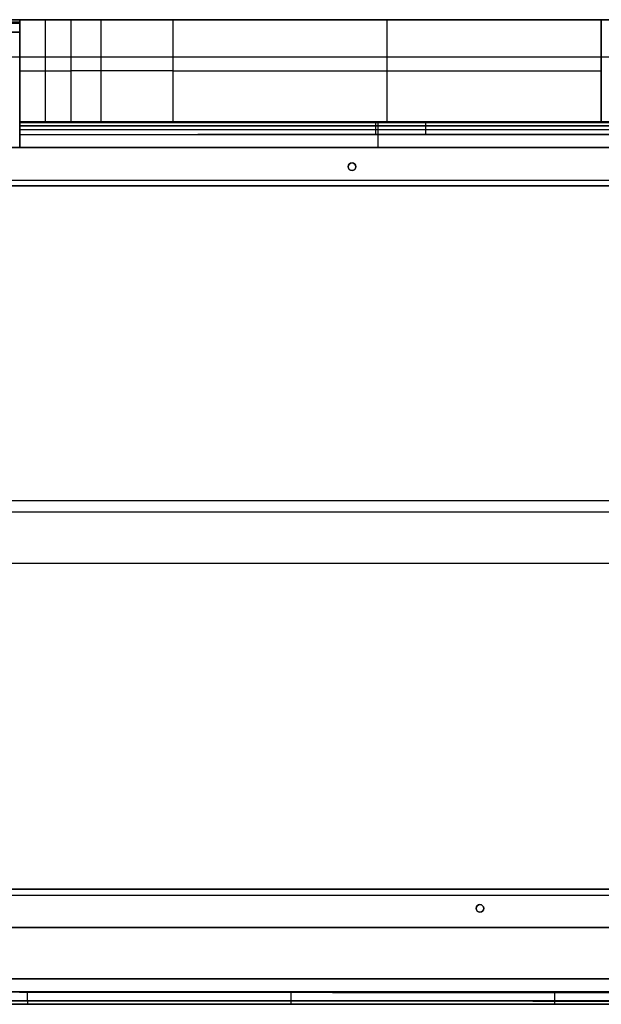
# Model space of a CAD drawing. Header units: millimetres. Extents: x -910 to 990, y -200 to 570.
# Tile 2 of 256: x -550 to -95, y -200 to 570. Entities that reach past the tile are written whole.
import ezdxf

# ---------------------------------------------------------------- set-up
doc = ezdxf.new("R2010")
doc.units = ezdxf.units.MM
for name, color, linetype, true_color in [('IGES level 19', 7, 'Continuous', 0xc0c0c0), ('IGES level 2', 7, 'Continuous', 0xc0c0c0), ('IGES level 23', 7, 'Continuous', 0xc0c0c0), ('IGES level 28', 7, 'Continuous', 0xc0c0c0)]:
    doc.layers.add(name, color=color, linetype=linetype, true_color=true_color)

msp = doc.modelspace()

# ---------------------------------------------------------------- linework, layer by layer
at = {"layer": 'IGES level 19'}
for centre in [(-290, 455, 225), (-290, 455, 285)]:
    msp.add_circle(centre, 3, dxfattribs=at)
at = {"layer": 'IGES level 19', "extrusion": (0, 0, -1)}
for centre in [(290, 455, -225), (290, 455, -255), (290, 455, -225), (290, 455, -285)]:
    msp.add_circle(centre, 3, dxfattribs=at)
at = {"layer": 'IGES level 19'}
for points in [[(-850, 470, 225), (-30, 470, 225), (790, 470, 225)], [(790, 470, 285), (-30, 470, 285), (-850, 470, 285)], [(-850, 470, 255), (-30, 470, 255), (790, 470, 255)], [(790, 470, 225), (-30, 470, 225), (-850, 470, 225)], [(790, 470, 285), (-30, 470, 285), (-850, 470, 285)], [(-293, 455, 285), (-293, 455, 255), (-293, 455, 225)], [(-290, 458, 285), (-290, 458, 255), (-290, 458, 225)], [(-287, 455, 285), (-287, 455, 255), (-287, 455, 225)], [(-290, 452, 285), (-290, 452, 255), (-290, 452, 225)], [(-824.6, 444.6, 225), (16, 444.6, 225), (856.6, 444.6, 225)], [(-824.6, 444.6, 285), (16, 444.6, 285), (856.6, 444.6, 285)], [(790, 440, 225), (-15, 440, 225), (-820, 440, 225)], [(-820, 440, 285), (-15, 440, 285), (790, 440, 285)], [(790, 440, 255), (-15, 440, 255), (-820, 440, 255)], [(-820, 440, 225), (-15, 440, 225), (790, 440, 225)], [(-820, 440, 285), (-15, 440, 285), (790, 440, 285)]]:
    msp.add_open_spline(points, degree=2, dxfattribs=at)
at = {"layer": 'IGES level 2', "extrusion": (-1, 0, 0)}
for centre, radius in [((-560, 375, 550), 10), ((-560, 375, 550), 10), ((-469.73, 385, 269.71), 20)]:
    msp.add_arc(centre, radius, 180, 270, dxfattribs=at)
at = {"layer": 'IGES level 2', "extrusion": (1, 0, 0)}
msp.add_arc((469.73, 385, -550), 20, 270, 0, dxfattribs=at)
msp.add_arc((469.73, 385, -550), 20, 270, 0, dxfattribs=at)
at = {"layer": 'IGES level 2'}
for points, degree in [([(-900, 570, 375), (-725, 570, 375), (-550, 570, 375)], 2), ([(-900, 570, 375), (-725, 570, 375), (-550, 570, 375)], 2), ([(-900, 570, 511.13), (-725, 570, 511.13), (-550, 570, 511.13)], 2), ([(-550, 570, 645.63), (-550, 570, 510.32), (-550, 570, 375)], 2), ([(-550, 570, 513.5), (-550, 529.86, 513.5), (-550, 489.73, 513.5)], 2), ([(-550, 570, 375), (-550, 570, 510.32), (-550, 570, 645.63)], 2), ([(-550, 567.07, 367.93), (-725, 567.07, 367.93), (-900, 567.07, 367.93)], 2), ([(-550, 560, 365), (-725, 560, 365), (-900, 560, 365)], 2), ([(-550, 560, 365), (-725, 560, 365), (-900, 560, 365)], 2), ([(-550, 480.23, 660.23), (-550, 507.03, 658.87), (-550, 533.84, 657.33), (-550, 560.64, 655.61)], 3), ([(-550, 560.64, 655.61), (-550, 533.84, 657.33), (-550, 507.03, 658.87), (-550, 480.23, 660.23)], 3), ([(-550, 560, 365), (-550, 514.86, 365), (-550, 469.73, 365)], 2), ([(-550, 469.73, 365), (-550, 514.86, 365), (-550, 560, 365)], 2), ([(-550, 519.56, 365), (-550, 519.56, 511.55), (-550, 519.56, 658.11)], 2), ([(7.06, 489.73, 653.25), (-178.63, 489.73, 653.27), (-364.32, 489.73, 652.27), (-550, 489.73, 650.24)], 3), ([(-550, 489.73, 385), (-271.47, 489.73, 385), (7.06, 489.73, 385)], 2), ([(-550, 489.73, 385), (-271.47, 489.73, 385), (7.06, 489.73, 385)], 2), ([(-550, 489.73, 650.24), (-550, 489.73, 517.62), (-550, 489.73, 385)], 2), ([(7.06, 489.73, 653.25), (-178.63, 489.73, 653.27), (-364.32, 489.73, 652.27), (-550, 489.73, 650.24)], 3), ([(-550, 489.73, 519.93), (-271.47, 489.73, 519.93), (7.06, 489.73, 519.93)], 2), ([(-550, 489.73, 385), (-550, 489.73, 517.62), (-550, 489.73, 650.24)], 2), ([(-271.47, 489.73, 385), (-271.47, 489.73, 518.76), (-271.47, 489.73, 652.52)], 2), ([(7.11, 483.87, 370.86), (-271.44, 483.87, 370.86), (-550, 483.87, 370.86)], 2), ([(-550, 480.23, 660.23), (-364.29, 480.43, 662.25), (-178.57, 480.52, 663.24), (7.15, 480.52, 663.22)], 3), ([(-550, 480.23, 660.23), (-364.29, 480.43, 662.25), (-178.57, 480.52, 663.24), (7.15, 480.52, 663.22)], 3), ([(7.24, 469.73, 365), (-271.38, 469.73, 365), (-550, 469.73, 365)], 2), ([(7.24, 469.73, 365), (-271.38, 469.73, 365), (-550, 469.73, 365)], 2), ([(855.2, 184.81, 657.34), (269.99, 184.81, 681.51), (-315.22, 184.81, 680.87), (-900.43, 184.81, 655.42)], 3), ([(-900, 185, 365), (-28.19, 185, 365), (843.62, 185, 365)], 2), ([(-750, -190, 365), (70, -190, 365), (890, -190, 365)], 2), ([(-750, -190, 365), (70, -190, 365), (890, -190, 365)], 2), ([(-750, -197.07, 367.93), (70, -197.07, 367.93), (890, -197.07, 367.93)], 2), ([(890, -200, 375), (70, -200, 375), (-750, -200, 375)], 2), ([(890, -200, 375), (70, -200, 375), (-750, -200, 375)], 2), ([(900, -200, 511.31), (75, -200, 511.31), (-750, -200, 511.31)], 2)]:
    msp.add_open_spline(points, degree=degree, dxfattribs=at)
for points, knots in [([(-550, 570, 645.63), (-610, 570, 645.55), (-670, 570, 645.46), (-786.67, 570, 645.26), (-843.33, 570, 645.15), (-900, 570, 645.02)], [0, 0, 0, 0, 0.1799985, 0.1799985, 0.3500005, 0.3500005, 0.3500005, 0.3500005]), ([(-550, 570, 645.63), (-610, 570, 645.55), (-670, 570, 645.46), (-786.67, 570, 645.26), (-843.33, 570, 645.15), (-900, 570, 645.02)], [1, 1, 1, 1, 1.1799985, 1.1799985, 1.3500005, 1.3500005, 1.3500005, 1.3500005]), ([(-550, 560.64, 655.61), (-550, 563.17, 655.45), (-550, 565.58, 654.3), (-550, 568.15, 651.55), (-550, 568.84, 650.48), (-550, 569.76, 648.14), (-550, 570, 646.9), (-550, 570, 645.63)], [2.268613, 2.268613, 2.268613, 2.268613, 2.768613, 2.768613, 3.018613, 3.018613, 3.268613, 3.268613, 3.268613, 3.268613]), ([(-550, 560.64, 655.61), (-550, 563.17, 655.45), (-550, 565.58, 654.3), (-550, 568.15, 651.55), (-550, 568.84, 650.48), (-550, 569.76, 648.14), (-550, 570, 646.9), (-550, 570, 645.63)], [6.246023, 6.246023, 6.246023, 6.246023, 6.746023, 6.746023, 6.996023, 6.996023, 7.246023, 7.246023, 7.246023, 7.246023]), ([(-900.02, 560.02, 655.02), (-843.35, 560.15, 655.15), (-786.68, 560.26, 655.26), (-670.01, 560.47, 655.45), (-610.01, 560.56, 655.54), (-550, 560.64, 655.61)], [1.9185897, 1.9185897, 1.9185897, 1.9185897, 2.0885969, 2.0885969, 2.268613, 2.268613, 2.268613, 2.268613]), ([(-900.02, 560.02, 655.02), (-843.35, 560.15, 655.15), (-786.68, 560.26, 655.26), (-670.01, 560.47, 655.45), (-610.01, 560.56, 655.54), (-550, 560.64, 655.61)], [4.1540514, 4.1540514, 4.1540514, 4.1540514, 4.3240585, 4.3240585, 4.5040747, 4.5040747, 4.5040747, 4.5040747]), ([(-550, 489.73, 650.24), (-550, 489.73, 652.8), (-550, 488.71, 655.3), (-550, 486.1, 658.05), (-550, 485.05, 658.8), (-550, 482.75, 659.86), (-550, 481.51, 660.17), (-550, 480.23, 660.23)], [0, 0, 0, 0, 0.5, 0.5, 0.75, 0.75, 1, 1, 1, 1]), ([(-550, 489.73, 650.24), (-550, 489.73, 652.8), (-550, 488.71, 655.3), (-550, 486.1, 658.05), (-550, 485.05, 658.8), (-550, 482.75, 659.86), (-550, 481.51, 660.17), (-550, 480.23, 660.23)], [5.141593, 5.141593, 5.141593, 5.141593, 5.641593, 5.641593, 5.891593, 5.891593, 6.141593, 6.141593, 6.141593, 6.141593]), ([(900.02, -190.02, 655.02), (831.27, -190.17, 655.17), (762.52, -190.31, 655.3), (625.01, -190.54, 655.52), (556.26, -190.64, 655.61), (418.76, -190.8, 655.75), (350.01, -190.87, 655.8), (212.5, -190.96, 655.88), (143.75, -190.99, 655.91), (6.25, -191.02, 655.93), (-62.5, -191.01, 655.92), (-200, -190.97, 655.89), (-268.76, -190.93, 655.86), (-406.26, -190.82, 655.76), (-475.01, -190.74, 655.7), (-612.51, -190.56, 655.54), (-681.27, -190.45, 655.44), (-750.02, -190.32, 655.32)], [-1.650001, -1.650001, -1.650001, -1.650001, -1.443751, -1.443751, -1.237501, -1.237501, -1.031251, -1.031251, -0.825, -0.825, -0.61875, -0.61875, -0.4125, -0.4125, -0.20625, -0.20625, 0, 0, 0, 0]), ([(900.02, -190.02, 655.02), (625.02, -190.63, 655.63), (350.01, -190.95, 655.88), (-200, -191.05, 655.96), (-475.01, -190.83, 655.8), (-750.02, -190.32, 655.32)], [1.154051, 1.154051, 1.154051, 1.154051, 1.654051, 1.654051, 2.154051, 2.154051, 2.154051, 2.154051]), ([(-750, -200, 645.32), (-681.25, -200, 645.45), (-612.5, -200, 645.55), (-475, -200, 645.72), (-406.25, -200, 645.79), (-268.75, -200, 645.9), (-200, -200, 645.93), (-62.5, -200, 645.98), (6.25, -200, 645.98), (143.75, -200, 645.96), (212.5, -200, 645.93), (350, -200, 645.84), (418.75, -200, 645.78), (556.25, -200, 645.63), (625, -200, 645.53), (762.5, -200, 645.31), (831.25, -200, 645.18), (900, -200, 645.02)], [0, 0, 0, 0, 0.20625, 0.20625, 0.4125, 0.4125, 0.61875, 0.61875, 0.825, 0.825, 1.031251, 1.031251, 1.237501, 1.237501, 1.443751, 1.443751, 1.650001, 1.650001, 1.650001, 1.650001]), ([(-750, -200, 645.32), (-475, -200, 645.82), (-200, -200, 646.01), (350, -200, 645.92), (625, -200, 645.63), (900, -200, 645.02)], [3.5707963, 3.5707963, 3.5707963, 3.5707963, 4.0707963, 4.0707963, 4.5707963, 4.5707963, 4.5707963, 4.5707963])]:
    msp.add_open_spline(points, degree=3, knots=knots, dxfattribs=at)
for points, weights, knots in [([(-550, 486.97, 657.13), (-457.34, 487.01, 658.11), (-364.4, 487.03, 658.84), (-178.7, 487.06, 659.81), (-85.76, 487.07, 660.04), (7.09, 487.07, 660.03)], [0.862370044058, 0.864061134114, 0.865311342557, 0.866959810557, 0.867358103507, 0.86733701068], [0.500918, 0.500918, 0.500918, 0.500918, 0.7794187, 0.7794187, 1.0579329, 1.0579329, 1.0579329, 1.0579329]), ([(-750.01, -197.18, 652.28), (-681.44, -197.23, 652.36), (-612.63, -197.27, 652.42), (-475.13, -197.33, 652.53), (-406.33, -197.35, 652.57), (-268.83, -197.39, 652.63), (-200.03, -197.41, 652.66), (-62.53, -197.42, 652.68), (6.27, -197.42, 652.68), (143.77, -197.41, 652.67), (212.57, -197.4, 652.65), (350.07, -197.37, 652.6), (418.87, -197.35, 652.56), (556.37, -197.29, 652.47), (625.17, -197.26, 652.41), (762.67, -197.18, 652.27), (831.48, -197.13, 652.18), (900.02, -197.08, 652.09)], [0.859246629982, 0.861439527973, 0.863309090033, 0.866430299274, 0.86768217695, 0.869592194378, 0.870250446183, 0.870987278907, 0.871065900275, 0.870645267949, 0.870145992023, 0.868558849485, 0.867470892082, 0.864684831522, 0.862986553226, 0.858951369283, 0.856614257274, 0.853943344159], [0, 0, 0, 0, 0.20625, 0.20625, 0.4125, 0.4125, 0.61875, 0.61875, 0.825, 0.825, 1.031251, 1.031251, 1.237501, 1.237501, 1.443751, 1.443751, 1.650001, 1.650001, 1.650001, 1.650001])]:
    msp.add_rational_spline(points, weights, degree=3, knots=knots, dxfattribs=at)
for points, weights in [([(-271.48, 480.45, 662.49), (-271.48, 489.73, 661.82), (-271.43, 489.73, 652.52)], [0.999999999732, 0.732271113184, 1]), ([(-543.75, -200, 645.64), (-543.76, -200, 655.01), (-543.76, -190.65, 655.62)], [1, 0.729739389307, 1]), ([(-337.5, -200, 645.85), (-337.51, -200, 655.01), (-337.51, -190.87, 655.81)], [1, 0.737274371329, 1]), ([(-131.25, -200, 645.96), (-131.25, -200, 655.01), (-131.25, -190.99, 655.91)], [1, 0.74123772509, 1])]:
    msp.add_rational_spline(points, weights, degree=2, dxfattribs=at)
at = {"layer": 'IGES level 23'}
for centre in [(-190, -125, 225), (-190, -125, 285)]:
    msp.add_circle(centre, 3, dxfattribs=at)
at = {"layer": 'IGES level 23', "extrusion": (0, 0, -1)}
for centre in [(190, -125, -225), (190, -125, -255), (190, -125, -225), (190, -125, -285)]:
    msp.add_circle(centre, 3, dxfattribs=at)
at = {"layer": 'IGES level 23'}
for points in [[(-816.6, -114.6, 225), (24, -114.6, 225), (864.6, -114.6, 225)], [(-816.6, -114.6, 285), (24, -114.6, 285), (864.6, -114.6, 285)], [(-750, -110, 225), (55, -110, 225), (860, -110, 225)], [(860, -110, 285), (55, -110, 285), (-750, -110, 285)], [(-750, -110, 255), (55, -110, 255), (860, -110, 255)], [(860, -110, 225), (55, -110, 225), (-750, -110, 225)], [(860, -110, 285), (55, -110, 285), (-750, -110, 285)], [(-190, -122, 285), (-190, -122, 255), (-190, -122, 225)], [(-193, -125, 285), (-193, -125, 255), (-193, -125, 225)], [(-190, -128, 285), (-190, -128, 255), (-190, -128, 225)], [(-187, -125, 285), (-187, -125, 255), (-187, -125, 225)], [(890, -140, 225), (70, -140, 225), (-750, -140, 225)], [(-750, -140, 285), (70, -140, 285), (890, -140, 285)], [(890, -140, 255), (70, -140, 255), (-750, -140, 255)], [(-750, -140, 225), (70, -140, 225), (890, -140, 225)], [(-750, -140, 285), (70, -140, 285), (890, -140, 285)]]:
    msp.add_open_spline(points, degree=2, dxfattribs=at)
at = {"layer": 'IGES level 28', "extrusion": (1, 0, 0)}
for centre, radius, start in [((470, 385, -550), 100, 348.46304), ((470, 385, -550), 100, 348.46304), ((480, 375, -550), 10, 270)]:
    msp.add_arc(centre, radius, start, 0, dxfattribs=at)
at = {"layer": 'IGES level 28', "extrusion": (0, -1, 0)}
for centre, radius, start, end in [((-430, 735, -570), 80, 90, 180), ((-430, 735, -570), 80, 90, 180), ((-98.12, 934.96, -570), 120, 271.49116, 352.82902), ((-430, 735, -530), 80, 90, 180), ((-98.12, 934.96, -490), 120, 271.49116, 352.82902)]:
    msp.add_arc(centre, radius, start, end, dxfattribs=at)
at = {"layer": 'IGES level 28', "extrusion": (0, 1, 0)}
for centre, radius, start, end in [((98.12, 934.96, 570), 120, 187.17098, 268.50884), ((430, 735, 490), 80, 0, 90), ((430, 735, 490), 80, 0, 90), ((98.12, 934.96, 490), 120, 187.17098, 268.50884)]:
    msp.add_arc(centre, radius, start, end, dxfattribs=at)
at = {"layer": 'IGES level 28', "extrusion": (-1, 0, 0)}
for centre in [(-480, 375, 550), (-480, 375, 232.49)]:
    msp.add_arc(centre, 10, 180, 270, dxfattribs=at)
at = {"layer": 'IGES level 28'}
for points in [[(-550, 570, 735), (-530, 570, 735), (-510, 570, 735)], [(-550, 490, 735), (-550, 530, 735), (-550, 570, 735)], [(-550, 570, 385), (120, 570, 385), (790, 570, 385)], [(-550, 570, 385), (-550, 570, 560), (-550, 570, 735)], [(-550, 570, 735), (-550, 530, 735), (-550, 490, 735)], [(-550, 490, 550), (-550, 530, 550), (-550, 570, 550)], [(-550, 570, 385), (120, 570, 385), (790, 570, 385)], [(-550, 570, 735), (-550, 570, 560), (-550, 570, 385)], [(-510, 570, 735), (-530, 570, 735), (-550, 570, 735)], [(-550, 570, 705), (120, 570, 705), (790, 570, 705)], [(-530, 570, 735), (-530, 530, 735), (-530, 490, 735)], [(-510, 570, 735), (-510, 530, 735), (-510, 490, 735)], [(-510, 570, 735), (-510, 530, 735), (-510, 490, 735)], [(-486.57, 570, 791.57), (-486.57, 530, 791.57), (-486.57, 490, 791.57)], [(-430, 490, 815), (-430, 530, 815), (-430, 570, 815)], [(-430, 490, 815), (-430, 530, 815), (-430, 570, 815)], [(-430, 570, 815), (-262.5, 570, 815), (-95, 570, 815)], [(-95, 570, 815), (-262.5, 570, 815), (-430, 570, 815)], [(-262.5, 490, 815), (-262.5, 530, 815), (-262.5, 570, 815)], [(-95, 570, 815), (-95, 530, 815), (-95, 490, 815)], [(-95, 490, 815), (-95, 530, 815), (-95, 570, 815)], [(-890, 567.98, 365), (-720, 567.98, 365), (-550, 567.98, 365)], [(-550, 567.98, 365), (-720, 567.98, 365), (-890, 567.98, 365)], [(-550, 480, 365), (-550, 523.99, 365), (-550, 567.98, 365)], [(-550, 480, 365), (-550, 523.99, 365), (-550, 567.98, 365)], [(790, 540.71, 314.29), (-50, 540.71, 314.29), (-890, 540.71, 314.29)], [(-550, 530, 735), (-530, 530, 735), (-510, 530, 735)], [(-550, 524.73, 365), (-550, 524.73, 550), (-550, 524.73, 735)], [(-430, 530, 815), (-262.5, 530, 815), (-95, 530, 815)], [(-550, 490, 375), (-234.39, 490, 375), (81.22, 490, 375)], [(-510, 490, 735), (-530, 490, 735), (-550, 490, 735)], [(-550, 490, 735), (-550, 490, 555), (-550, 490, 375)], [(-550, 490, 735), (-530, 490, 735), (-510, 490, 735)], [(-550, 490, 375), (-550, 490, 555), (-550, 490, 735)], [(81.22, 490, 375), (-234.39, 490, 375), (-550, 490, 375)], [(81.22, 490, 694.21), (-234.39, 490, 694.21), (-550, 490, 694.21)], [(81.17, 487.07, 367.93), (-234.42, 487.07, 367.93), (-550, 487.07, 367.93)], [(-95, 490, 815), (-262.5, 490, 815), (-430, 490, 815)], [(-430, 490, 815), (-262.5, 490, 815), (-95, 490, 815)], [(-234.39, 490, 375), (-234.39, 490, 595), (-234.39, 490, 815)], [(81.02, 480, 365), (-234.49, 480, 365), (-550, 480, 365)], [(81.02, 480, 365), (-234.49, 480, 365), (-550, 480, 365)], [(790, 470, 285), (-50, 470, 285), (-890, 470, 285)], [(790, 470, 285), (-50, 470, 285), (-890, 470, 285)], [(-890, 193.99, 365), (-18.62, 193.99, 365), (852.75, 193.99, 365)], [(-890, 145, 285), (0, 145, 285), (890, 145, 285)], [(-750, -180, 285), (70, -180, 285), (890, -180, 285)], [(-750, -180, 365), (75, -180, 365), (900, -180, 365)], [(-750, -180, 285), (70, -180, 285), (890, -180, 285)], [(900, -180, 365), (75, -180, 365), (-750, -180, 365)]]:
    msp.add_open_spline(points, degree=2, dxfattribs=at)

doc.saveas('drawing.dxf')
